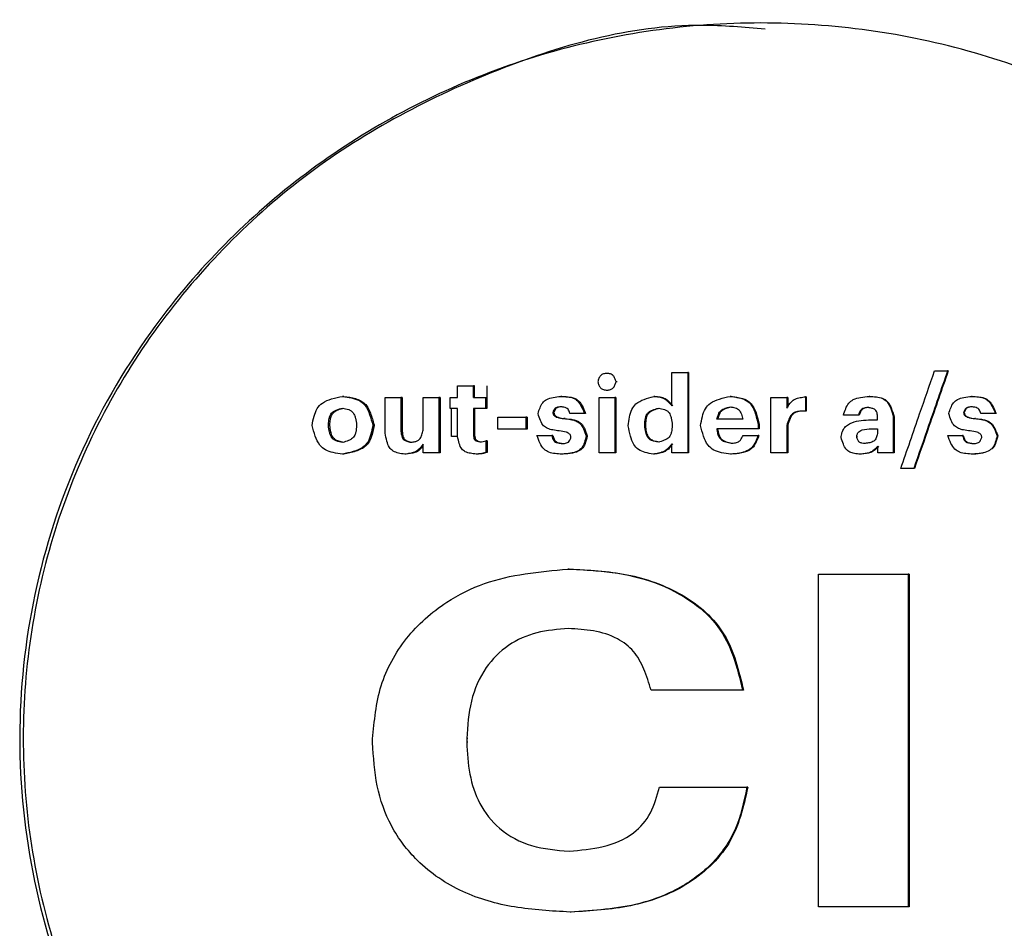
# Model space of a CAD drawing. Header units: millimetres. Extents: x -235 to 665, y -472 to 1260.
# Tile 13 of 18: x 184 to 204, y -229 to -210. Entities that reach past the tile are written whole.
import ezdxf

# ---------------------------------------------------------------- set-up
doc = ezdxf.new("R2010")
doc.units = ezdxf.units.MM

msp = doc.modelspace()

# ---------------------------------------------------------------- linework, layer by layer
at = {"color": 7, "linetype": 'Continuous', "lineweight": 25}
for p, q in [((195.872, -217.354), (195.85, -217.354)), ((197.212, -218.035), (197.212, -217.336)), ((197.212, -217.336), (197.544, -217.336)), ((197.544, -217.336), (197.544, -219.021)), ((197.564, -217.336), (197.544, -217.336)), ((197.564, -217.336), (197.564, -219.021)), ((202.716, -217.301), (202.99, -217.301)), ((203.004, -217.301), (202.99, -217.301)), ((192.722, -217.862), (192.722, -217.611)), ((192.722, -217.611), (193.054, -217.611)), ((193.054, -217.862), (193.054, -217.611)), ((193.079, -217.611), (193.054, -217.611)), ((193.079, -217.862), (193.079, -217.611)), ((193.332, -217.611), (193.332, -217.862)), ((196.064, -217.529), (196.042, -217.529)), ((190.34, -217.835), (190.311, -217.835)), ((194.909, -217.835), (194.886, -217.835)), ((195.853, -217.704), (195.875, -217.704)), ((196.853, -217.835), (196.832, -217.835)), ((198.453, -217.835), (198.434, -217.835)), ((200.012, -217.844), (200.012, -218.143)), ((200.029, -217.844), (200.012, -217.844)), ((200.029, -217.844), (200.029, -218.143)), ((201.363, -217.835), (201.347, -217.835)), ((203.507, -217.835), (203.494, -217.835)), ((191.206, -218.609), (191.206, -217.862)), ((191.206, -217.862), (191.537, -217.862)), ((191.537, -217.862), (191.537, -218.565)), ((191.564, -217.862), (191.537, -217.862)), ((191.564, -217.862), (191.564, -218.565)), ((191.998, -218.542), (191.998, -217.862)), ((191.998, -217.862), (192.33, -217.862)), ((192.33, -217.862), (192.33, -219.021)), ((192.356, -217.862), (192.33, -217.862)), ((192.356, -217.862), (192.356, -219.021)), ((192.568, -218.09), (192.568, -217.862)), ((192.568, -217.862), (192.722, -217.862)), ((193.054, -217.862), (193.307, -217.862)), ((193.307, -217.862), (193.307, -218.09)), ((193.307, -217.862), (193.332, -217.862)), ((193.332, -217.862), (193.332, -218.09)), ((195.687, -219.021), (195.687, -217.862)), ((195.687, -217.862), (196.019, -217.862)), ((196.019, -217.862), (196.019, -219.021)), ((196.041, -217.862), (196.019, -217.862)), ((196.041, -217.862), (196.041, -219.021)), ((199.288, -219.021), (199.288, -217.862)), ((199.288, -217.862), (199.622, -217.862)), ((199.622, -217.862), (199.622, -218.083)), ((199.64, -217.862), (199.622, -217.862)), ((199.64, -217.862), (199.64, -218.059)), ((192.645, -218.09), (192.568, -218.09)), ((192.594, -218.678), (192.594, -218.09)), ((192.722, -218.678), (192.722, -218.09)), ((193.307, -218.09), (193.054, -218.09)), ((193.054, -218.09), (193.054, -218.649)), ((193.079, -218.09), (193.079, -218.649)), ((193.332, -218.09), (193.307, -218.09)), ((193.564, -218.525), (193.564, -218.27)), ((193.564, -218.27), (194.154, -218.27)), ((194.154, -218.27), (194.154, -218.525)), ((194.178, -218.27), (194.154, -218.27)), ((194.178, -218.27), (194.178, -218.525)), ((194.741, -218.174), (194.718, -218.174)), ((195.384, -218.194), (195.077, -218.194)), ((195.406, -218.194), (195.384, -218.194)), ((200.029, -218.143), (200.012, -218.143)), ((201.121, -218.232), (200.806, -218.232)), ((201.137, -218.232), (201.121, -218.232)), ((201.852, -218.265), (201.852, -219.021)), ((201.867, -218.265), (201.852, -218.265)), ((201.867, -218.265), (201.867, -219.021)), ((203.339, -218.174), (203.326, -218.174)), ((203.992, -218.194), (203.685, -218.194)), ((204.005, -218.194), (203.992, -218.194)), ((190.016, -218.447), (190.016, -218.429)), ((190.045, -218.429), (190.016, -218.429)), ((190.045, -218.447), (190.016, -218.447)), ((190.045, -218.447), (190.045, -218.429)), ((190.606, -218.434), (190.606, -218.449)), ((190.974, -218.437), (190.947, -218.437)), ((190.972, -218.429), (190.974, -218.437)), ((190.972, -218.447), (190.974, -218.437)), ((194.974, -218.301), (194.951, -218.301)), ((196.643, -218.451), (196.643, -218.434)), ((196.664, -218.434), (196.643, -218.434)), ((196.664, -218.451), (196.643, -218.451)), ((196.664, -218.451), (196.664, -218.434)), ((197.221, -218.429), (197.221, -218.447)), ((199.022, -218.425), (199.022, -218.514)), ((199.04, -218.425), (199.022, -218.425)), ((199.04, -218.425), (199.04, -218.514)), ((199.64, -218.44), (199.622, -218.44)), ((199.622, -218.44), (199.622, -219.021)), ((199.64, -218.44), (199.64, -219.021)), ((201.523, -218.327), (201.523, -218.281)), ((203.572, -218.301), (203.559, -218.301)), ((191.564, -218.565), (191.537, -218.565)), ((193.079, -218.649), (193.054, -218.649)), ((194.154, -218.525), (193.564, -218.525)), ((194.178, -218.525), (194.154, -218.525)), ((194.386, -218.658), (194.697, -218.658)), ((194.72, -218.658), (194.697, -218.658)), ((195.441, -218.664), (195.418, -218.664)), ((199.022, -218.514), (198.153, -218.514)), ((198.704, -218.656), (199.02, -218.656)), ((199.038, -218.656), (199.02, -218.656)), ((199.04, -218.514), (199.022, -218.514)), ((201.103, -218.682), (201.087, -218.682)), ((201.523, -218.518), (201.523, -218.616)), ((202.994, -218.658), (203.305, -218.658)), ((203.318, -218.658), (203.305, -218.658)), ((204.039, -218.664), (204.027, -218.664)), ((191.998, -219.021), (191.998, -218.84)), ((193.314, -218.764), (193.314, -219.013)), ((193.339, -218.764), (193.314, -218.764)), ((193.339, -218.764), (193.339, -219.013)), ((197.212, -219.021), (197.212, -218.829)), ((201.527, -219.021), (201.527, -218.882)), ((190.337, -219.046), (190.309, -219.046)), ((191.643, -219.046), (191.616, -219.046)), ((192.33, -219.021), (191.998, -219.021)), ((192.356, -219.021), (192.33, -219.021)), ((193.137, -219.044), (193.111, -219.044)), ((193.339, -219.013), (193.314, -219.013)), ((194.934, -219.046), (194.911, -219.046)), ((196.019, -219.021), (195.687, -219.021)), ((196.041, -219.021), (196.019, -219.021)), ((196.846, -219.046), (196.825, -219.046)), ((197.544, -219.021), (197.212, -219.021)), ((197.564, -219.021), (197.544, -219.021)), ((198.462, -219.046), (198.443, -219.046)), ((199.622, -219.021), (199.288, -219.021)), ((199.64, -219.021), (199.622, -219.021)), ((201.179, -219.046), (201.163, -219.046)), ((201.852, -219.021), (201.527, -219.021)), ((201.867, -219.021), (201.852, -219.021)), ((203.532, -219.046), (203.519, -219.046)), ((202.28, -219.35), (202.008, -219.35)), ((202.294, -219.35), (202.28, -219.35)), ((195.058, -221.454), (195.035, -221.454)), ((200.285, -228.536), (200.285, -221.562)), ((202.167, -221.562), (202.167, -228.536)), ((202.182, -221.562), (202.167, -221.562)), ((202.182, -221.562), (202.182, -228.536)), ((198.712, -223.991), (198.693, -223.991)), ((190.941, -225.093), (190.941, -225.015)), ((192.913, -225.005), (192.913, -225.083)), ((192.938, -225.005), (192.913, -225.005)), ((192.938, -225.083), (192.913, -225.083)), ((198.804, -226.029), (198.786, -226.029)), ((202.182, -228.536), (202.167, -228.536)), ((195.104, -228.643), (195.081, -228.643))]:
    msp.add_line(p, q, dxfattribs=at)
for points, knots in [([(210.223, -214.525), (209.662, -214.017), (208.54, -213), (206.598, -211.806), (204.517, -210.888), (201.599, -210.079), (197.783, -209.848), (193.312, -210.844), (189.307, -213.069), (186.459, -215.993), (184.699, -219.067), (183.763, -221.963), (183.444, -224.988), (183.755, -228.015), (184.684, -230.913), (186.436, -233.991), (189.275, -236.924), (193.276, -239.158), (197.743, -240.166), (201.56, -239.946), (204.481, -239.144), (206.563, -238.231), (208.508, -237.042), (209.633, -236.028), (210.196, -235.521)], [0, 0, 0, 0, 0.031296, 0.062593, 0.09389, 0.125188, 0.187632, 0.250072, 0.312501, 0.374924, 0.416626, 0.458307, 0.500001, 0.541694, 0.583369, 0.625079, 0.687501, 0.74993, 0.81237, 0.874814, 0.906112, 0.937409, 0.968705, 1, 1, 1, 1]), ([(199.166, -210.14), (198.724, -210.101), (196.779, -209.929), (193.36, -210.904), (190.026, -212.695), (187.771, -214.714), (186.312, -216.455), (185.135, -218.401), (184.271, -220.505), (183.742, -222.719), (183.563, -224.989), (183.736, -227.259), (184.259, -229.474), (185.118, -231.581), (186.678, -234.171), (189.334, -236.939), (193.322, -239.1), (196.762, -240.085), (198.73, -239.914), (199.194, -239.873)], [0, 0, 0, 0, 0.027724, 0.121832, 0.215963, 0.263177, 0.310404, 0.357647, 0.404901, 0.452165, 0.499433, 0.546702, 0.593967, 0.641221, 0.688462, 0.782646, 0.87678, 0.970887, 1, 1, 1, 1]), ([(196.042, -217.529), (196.036, -217.505), (196.024, -217.46), (195.995, -217.408), (195.958, -217.379), (195.914, -217.359), (195.852, -217.35), (195.79, -217.359), (195.746, -217.379), (195.719, -217.399), (195.698, -217.427), (195.677, -217.469), (195.668, -217.505), (195.662, -217.529)], [0, 0, 0, 0, 0.128184, 0.247361, 0.303415, 0.369712, 0.499688, 0.629715, 0.690413, 0.752005, 0.805125, 0.871777, 1, 1, 1, 1]), ([(202.008, -219.35), (202.14, -218.967), (202.376, -218.284), (202.612, -217.601), (202.716, -217.301)], [0, 0, 0, 0, 0.559989, 1, 1, 1, 1]), ([(202.99, -217.301), (202.857, -217.683), (202.621, -218.366), (202.384, -219.049), (202.28, -219.35)], [0, 0, 0, 0, 0.559988, 1, 1, 1, 1]), ([(203.004, -217.301), (202.871, -217.683), (202.635, -218.366), (202.398, -219.049), (202.294, -219.35)], [0, 0, 0, 0, 0.559992, 1, 1, 1, 1]), ([(195.662, -217.529), (195.668, -217.553), (195.679, -217.598), (195.708, -217.65), (195.745, -217.678), (195.789, -217.698), (195.852, -217.708), (195.913, -217.699), (195.957, -217.679), (195.984, -217.659), (196.005, -217.631), (196.026, -217.589), (196.036, -217.553), (196.042, -217.529)], [0, 0, 0, 0, 0.12823, 0.247386, 0.303386, 0.36968, 0.499714, 0.629714, 0.690377, 0.752006, 0.805129, 0.871808, 1, 1, 1, 1]), ([(189.674, -218.446), (189.686, -218.382), (189.71, -218.26), (189.768, -218.09), (189.898, -217.953), (190.09, -217.881), (190.235, -217.851), (190.311, -217.835)], [0, 0, 0, 0, 0.202455, 0.380576, 0.544254, 0.760906, 1, 1, 1, 1]), ([(190.311, -217.835), (190.375, -217.844), (190.495, -217.862), (190.665, -217.912), (190.807, -218.033), (190.888, -218.22), (190.926, -218.362), (190.947, -218.437)], [0, 0, 0, 0, 0.200341, 0.379045, 0.542298, 0.758983, 1, 1, 1, 1]), ([(190.34, -217.835), (190.422, -217.847), (190.545, -217.864), (190.694, -217.92), (190.784, -217.985), (190.849, -218.076), (190.918, -218.223), (190.95, -218.347), (190.972, -218.429)], [0, 0, 0, 0, 0.260874, 0.385754, 0.493904, 0.602749, 0.733034, 1, 1, 1, 1]), ([(194.409, -218.196), (194.422, -218.155), (194.445, -218.076), (194.497, -217.966), (194.596, -217.888), (194.731, -217.852), (194.832, -217.841), (194.886, -217.835)], [0, 0, 0, 0, 0.197775, 0.375531, 0.539069, 0.752431, 1, 1, 1, 1]), ([(194.886, -217.835), (194.934, -217.837), (195.02, -217.841), (195.142, -217.864), (195.248, -217.931), (195.323, -218.05), (195.363, -218.144), (195.384, -218.194)], [0, 0, 0, 0, 0.21341, 0.385747, 0.545966, 0.755811, 1, 1, 1, 1]), ([(194.909, -217.835), (194.968, -217.837), (195.055, -217.84), (195.164, -217.868), (195.233, -217.904), (195.288, -217.961), (195.349, -218.057), (195.383, -218.139), (195.406, -218.194)], [0, 0, 0, 0, 0.26123, 0.386889, 0.495998, 0.603749, 0.734802, 1, 1, 1, 1]), ([(196.3, -218.451), (196.308, -218.39), (196.322, -218.274), (196.362, -218.113), (196.464, -217.972), (196.634, -217.891), (196.764, -217.854), (196.832, -217.835)], [0, 0, 0, 0, 0.2033142, 0.3897964, 0.5486121, 0.7629798, 1, 1, 1, 1]), ([(196.832, -217.835), (196.884, -217.839), (196.967, -217.844), (197.075, -217.889), (197.147, -217.956), (197.189, -218.007), (197.212, -218.035)], [0, 0, 0, 0, 0.35051, 0.5514458, 0.7638404, 1, 1, 1, 1]), ([(196.853, -217.835), (196.891, -217.838), (196.965, -217.843), (197.112, -217.885), (197.184, -217.975), (197.232, -218.035)], [0, 0, 0, 0, 0.2572472, 0.5005072, 1, 1, 1, 1]), ([(197.812, -218.449), (197.824, -218.384), (197.847, -218.264), (197.902, -218.095), (198.027, -217.957), (198.217, -217.883), (198.36, -217.852), (198.434, -217.835)], [0, 0, 0, 0, 0.202751, 0.381235, 0.545034, 0.761327, 1, 1, 1, 1]), ([(198.434, -217.835), (198.495, -217.843), (198.61, -217.859), (198.773, -217.907), (198.902, -218.031), (198.973, -218.214), (199.005, -218.352), (199.022, -218.425)], [0, 0, 0, 0, 0.200133, 0.3763982, 0.5389953, 0.7577214, 1, 1, 1, 1]), ([(198.453, -217.835), (198.533, -217.845), (198.649, -217.861), (198.792, -217.915), (198.906, -218.009), (198.987, -218.191), (199.022, -218.344), (199.04, -218.425)], [0, 0, 0, 0, 0.2597294, 0.3776909, 0.4896987, 0.7292986, 1, 1, 1, 1]), ([(199.622, -218.083), (199.651, -218.035), (199.696, -217.959), (199.799, -217.886), (199.901, -217.859), (199.974, -217.849), (200.012, -217.844)], [0, 0, 0, 0, 0.346157, 0.54565, 0.760256, 1, 1, 1, 1]), ([(200.806, -218.232), (200.821, -218.185), (200.849, -218.097), (200.909, -217.975), (201.021, -217.889), (201.174, -217.852), (201.287, -217.841), (201.347, -217.835)], [0, 0, 0, 0, 0.1978858, 0.3756645, 0.5392332, 0.7525533, 1, 1, 1, 1]), ([(201.347, -217.835), (201.398, -217.838), (201.492, -217.844), (201.626, -217.87), (201.74, -217.954), (201.806, -218.097), (201.836, -218.206), (201.852, -218.265)], [0, 0, 0, 0, 0.202856, 0.381797, 0.542371, 0.752129, 1, 1, 1, 1]), ([(203.017, -218.196), (203.029, -218.155), (203.053, -218.076), (203.105, -217.966), (203.204, -217.888), (203.339, -217.852), (203.44, -217.841), (203.494, -217.835)], [0, 0, 0, 0, 0.1978, 0.375483, 0.539046, 0.752383, 1, 1, 1, 1]), ([(203.494, -217.835), (203.542, -217.837), (203.628, -217.841), (203.75, -217.864), (203.856, -217.931), (203.931, -218.05), (203.971, -218.144), (203.992, -218.194)], [0, 0, 0, 0, 0.2133972, 0.3857556, 0.5459355, 0.7557935, 1, 1, 1, 1]), ([(203.687, -217.851), (203.713, -217.857), (203.763, -217.868), (203.831, -217.904), (203.886, -217.961), (203.947, -218.057), (203.982, -218.139), (204.005, -218.194)], [0, 0, 0, 0, 0.162498, 0.311518, 0.458692, 0.637734, 1, 1, 1, 1]), ([(194.888, -218.054), (194.872, -218.055), (194.842, -218.057), (194.8, -218.064), (194.763, -218.085), (194.737, -218.125), (194.725, -218.157), (194.718, -218.174)], [0, 0, 0, 0, 0.215568, 0.391382, 0.552804, 0.75857, 1, 1, 1, 1]), ([(194.911, -218.054), (194.891, -218.055), (194.861, -218.057), (194.824, -218.066), (194.799, -218.077), (194.78, -218.095), (194.759, -218.128), (194.748, -218.156), (194.741, -218.174)], [0, 0, 0, 0, 0.264764, 0.392995, 0.502425, 0.608856, 0.737587, 1, 1, 1, 1]), ([(195.077, -218.194), (195.072, -218.177), (195.061, -218.146), (195.04, -218.104), (195.002, -218.074), (194.949, -218.061), (194.909, -218.057), (194.888, -218.054)], [0, 0, 0, 0, 0.210562, 0.378571, 0.540638, 0.752751, 1, 1, 1, 1]), ([(198.158, -218.316), (198.167, -218.281), (198.18, -218.23), (198.21, -218.168), (198.253, -218.117), (198.332, -218.08), (198.399, -218.065), (198.434, -218.057)], [0, 0, 0, 0, 0.260363, 0.38609, 0.496495, 0.735607, 1, 1, 1, 1]), ([(198.177, -218.316), (198.184, -218.288), (198.198, -218.237), (198.227, -218.167), (198.28, -218.111), (198.36, -218.079), (198.421, -218.064), (198.453, -218.057)], [0, 0, 0, 0, 0.211629, 0.384348, 0.545729, 0.756885, 1, 1, 1, 1]), ([(198.434, -218.057), (198.47, -218.061), (198.522, -218.067), (198.586, -218.092), (198.624, -218.121), (198.65, -218.161), (198.677, -218.226), (198.689, -218.28), (198.697, -218.316)], [0, 0, 0, 0, 0.260841, 0.38281, 0.49102, 0.597811, 0.730238, 1, 1, 1, 1]), ([(201.597, -217.868), (201.614, -217.872), (201.656, -217.884), (201.716, -217.923), (201.769, -217.991), (201.824, -218.105), (201.85, -218.201), (201.867, -218.265)], [0, 0, 0, 0, 0.099965, 0.257048, 0.41265, 0.605028, 1, 1, 1, 1]), ([(203.496, -218.054), (203.48, -218.055), (203.45, -218.057), (203.408, -218.064), (203.371, -218.085), (203.345, -218.125), (203.332, -218.157), (203.326, -218.174)], [0, 0, 0, 0, 0.215542, 0.391389, 0.552948, 0.75841, 1, 1, 1, 1]), ([(203.509, -218.054), (203.489, -218.055), (203.459, -218.057), (203.421, -218.066), (203.397, -218.077), (203.378, -218.095), (203.357, -218.128), (203.346, -218.156), (203.339, -218.174)], [0, 0, 0, 0, 0.264767, 0.393023, 0.502427, 0.608832, 0.737744, 1, 1, 1, 1]), ([(203.685, -218.194), (203.68, -218.177), (203.67, -218.146), (203.648, -218.104), (203.61, -218.074), (203.557, -218.061), (203.518, -218.057), (203.496, -218.054)], [0, 0, 0, 0, 0.210634, 0.378581, 0.540721, 0.752754, 1, 1, 1, 1]), ([(190.016, -218.429), (190.02, -218.384), (190.025, -218.318), (190.05, -218.236), (190.08, -218.186), (190.126, -218.148), (190.202, -218.109), (190.267, -218.091), (190.311, -218.079)], [0, 0, 0, 0, 0.263859, 0.389674, 0.497436, 0.603454, 0.733574, 1, 1, 1, 1]), ([(190.045, -218.429), (190.049, -218.393), (190.054, -218.327), (190.076, -218.236), (190.13, -218.158), (190.226, -218.111), (190.3, -218.09), (190.34, -218.079)], [0, 0, 0, 0, 0.215098, 0.388404, 0.546681, 0.754603, 1, 1, 1, 1]), ([(190.311, -218.079), (190.355, -218.088), (190.419, -218.101), (190.495, -218.137), (190.538, -218.179), (190.566, -218.233), (190.591, -218.318), (190.6, -218.387), (190.606, -218.434)], [0, 0, 0, 0, 0.259617, 0.376199, 0.488095, 0.595366, 0.728484, 1, 1, 1, 1]), ([(192.722, -218.09), (192.708, -218.09), (192.682, -218.09), (192.656, -218.09), (192.645, -218.09)], [0, 0, 0, 0, 0.560058, 1, 1, 1, 1]), ([(194.854, -218.558), (194.808, -218.553), (194.726, -218.543), (194.612, -218.515), (194.512, -218.452), (194.45, -218.335), (194.424, -218.245), (194.409, -218.196)], [0, 0, 0, 0, 0.217055, 0.392946, 0.552772, 0.758149, 1, 1, 1, 1]), ([(194.718, -218.174), (194.719, -218.183), (194.721, -218.199), (194.728, -218.222), (194.755, -218.252), (194.83, -218.287), (194.903, -218.295), (194.951, -218.301)], [0, 0, 0, 0, 0.093718, 0.164778, 0.247966, 0.501168, 1, 1, 1, 1]), ([(194.741, -218.174), (194.742, -218.187), (194.744, -218.205), (194.755, -218.226), (194.78, -218.253), (194.854, -218.287), (194.926, -218.295), (194.974, -218.301)], [0, 0, 0, 0, 0.126676, 0.18464, 0.248179, 0.501366, 1, 1, 1, 1]), ([(196.643, -218.434), (196.645, -218.388), (196.65, -218.322), (196.672, -218.239), (196.701, -218.188), (196.747, -218.15), (196.824, -218.111), (196.889, -218.093), (196.933, -218.081)], [0, 0, 0, 0, 0.264961, 0.390902, 0.498241, 0.60368, 0.733319, 1, 1, 1, 1]), ([(196.664, -218.434), (196.666, -218.397), (196.671, -218.331), (196.69, -218.239), (196.743, -218.16), (196.84, -218.113), (196.914, -218.092), (196.954, -218.081)], [0, 0, 0, 0, 0.216034, 0.389695, 0.547233, 0.754269, 1, 1, 1, 1]), ([(196.933, -218.081), (196.976, -218.089), (197.039, -218.101), (197.115, -218.136), (197.156, -218.177), (197.184, -218.23), (197.208, -218.315), (197.216, -218.383), (197.221, -218.429)], [0, 0, 0, 0, 0.259523, 0.37606, 0.486593, 0.593603, 0.727075, 1, 1, 1, 1]), ([(200.012, -218.143), (199.972, -218.144), (199.9, -218.145), (199.799, -218.16), (199.712, -218.214), (199.659, -218.317), (199.635, -218.397), (199.622, -218.44)], [0, 0, 0, 0, 0.216957, 0.390467, 0.546756, 0.753279, 1, 1, 1, 1]), ([(200.029, -218.143), (199.98, -218.144), (199.907, -218.144), (199.817, -218.164), (199.761, -218.193), (199.718, -218.24), (199.675, -218.323), (199.654, -218.393), (199.64, -218.44)], [0, 0, 0, 0, 0.265923, 0.391578, 0.498215, 0.602893, 0.732363, 1, 1, 1, 1]), ([(201.327, -218.068), (201.306, -218.07), (201.269, -218.073), (201.217, -218.086), (201.172, -218.116), (201.143, -218.169), (201.129, -218.21), (201.121, -218.232)], [0, 0, 0, 0, 0.213939, 0.38788, 0.548632, 0.756246, 1, 1, 1, 1]), ([(201.342, -218.068), (201.317, -218.07), (201.28, -218.073), (201.233, -218.087), (201.204, -218.104), (201.182, -218.129), (201.158, -218.171), (201.145, -218.208), (201.137, -218.232)], [0, 0, 0, 0, 0.2627, 0.389111, 0.498014, 0.604763, 0.735346, 1, 1, 1, 1]), ([(201.523, -218.281), (201.521, -218.257), (201.519, -218.215), (201.507, -218.155), (201.469, -218.108), (201.403, -218.083), (201.354, -218.073), (201.327, -218.068)], [0, 0, 0, 0, 0.215848, 0.385195, 0.539733, 0.748453, 1, 1, 1, 1]), ([(203.462, -218.558), (203.416, -218.553), (203.334, -218.543), (203.22, -218.515), (203.12, -218.452), (203.058, -218.335), (203.031, -218.245), (203.017, -218.196)], [0, 0, 0, 0, 0.217034, 0.392928, 0.552743, 0.758136, 1, 1, 1, 1]), ([(203.326, -218.174), (203.327, -218.183), (203.329, -218.199), (203.336, -218.222), (203.363, -218.252), (203.438, -218.287), (203.511, -218.295), (203.559, -218.301)], [0, 0, 0, 0, 0.093713, 0.164807, 0.2479, 0.501133, 1, 1, 1, 1]), ([(203.339, -218.174), (203.34, -218.187), (203.342, -218.205), (203.353, -218.226), (203.378, -218.253), (203.451, -218.287), (203.524, -218.295), (203.572, -218.301)], [0, 0, 0, 0, 0.126675, 0.184586, 0.248166, 0.501404, 1, 1, 1, 1]), ([(190.309, -219.046), (190.245, -219.037), (190.125, -219.019), (189.955, -218.97), (189.814, -218.849), (189.732, -218.663), (189.694, -218.521), (189.674, -218.446)], [0, 0, 0, 0, 0.2002534, 0.3789565, 0.5422863, 0.7590359, 1, 1, 1, 1]), ([(190.311, -218.802), (190.267, -218.793), (190.203, -218.78), (190.126, -218.744), (190.084, -218.702), (190.056, -218.648), (190.031, -218.563), (190.022, -218.494), (190.016, -218.447)], [0, 0, 0, 0, 0.259794, 0.376372, 0.488131, 0.595204, 0.728405, 1, 1, 1, 1]), ([(190.34, -218.802), (190.304, -218.794), (190.241, -218.781), (190.153, -218.747), (190.091, -218.674), (190.061, -218.569), (190.051, -218.49), (190.045, -218.447)], [0, 0, 0, 0, 0.211866, 0.375051, 0.536606, 0.749602, 1, 1, 1, 1]), ([(190.947, -218.437), (190.934, -218.501), (190.91, -218.623), (190.852, -218.793), (190.723, -218.93), (190.53, -219.001), (190.385, -219.03), (190.309, -219.046)], [0, 0, 0, 0, 0.202561, 0.38092, 0.544173, 0.760769, 1, 1, 1, 1]), ([(190.606, -218.449), (190.602, -218.494), (190.597, -218.561), (190.573, -218.643), (190.543, -218.693), (190.497, -218.731), (190.42, -218.771), (190.355, -218.789), (190.311, -218.802)], [0, 0, 0, 0, 0.263628, 0.389256, 0.497167, 0.603385, 0.733512, 1, 1, 1, 1]), ([(190.972, -218.447), (190.956, -218.53), (190.933, -218.65), (190.87, -218.797), (190.798, -218.883), (190.701, -218.944), (190.548, -219.004), (190.422, -219.029), (190.337, -219.046)], [0, 0, 0, 0, 0.260445, 0.379573, 0.492538, 0.60146, 0.732057, 1, 1, 1, 1]), ([(194.951, -218.301), (194.997, -218.305), (195.082, -218.314), (195.199, -218.341), (195.302, -218.405), (195.369, -218.523), (195.401, -218.615), (195.418, -218.664)], [0, 0, 0, 0, 0.2156666, 0.3907711, 0.5508682, 0.7579122, 1, 1, 1, 1]), ([(194.974, -218.301), (195.031, -218.306), (195.116, -218.314), (195.221, -218.344), (195.288, -218.38), (195.34, -218.435), (195.395, -218.529), (195.422, -218.61), (195.441, -218.664)], [0, 0, 0, 0, 0.2640632, 0.3918599, 0.5011799, 0.60794, 0.737088, 1, 1, 1, 1]), ([(196.825, -219.046), (196.768, -219.035), (196.66, -219.015), (196.509, -218.96), (196.396, -218.836), (196.337, -218.658), (196.313, -218.524), (196.3, -218.451)], [0, 0, 0, 0, 0.198889, 0.373762, 0.535368, 0.74777, 1, 1, 1, 1]), ([(196.924, -218.795), (196.882, -218.787), (196.821, -218.775), (196.747, -218.739), (196.692, -218.682), (196.659, -218.58), (196.648, -218.496), (196.643, -218.451)], [0, 0, 0, 0, 0.258527, 0.375101, 0.486297, 0.726922, 1, 1, 1, 1]), ([(196.945, -218.795), (196.911, -218.788), (196.85, -218.776), (196.766, -218.742), (196.708, -218.67), (196.679, -218.569), (196.669, -218.493), (196.664, -218.451)], [0, 0, 0, 0, 0.210671, 0.373312, 0.534299, 0.748534, 1, 1, 1, 1]), ([(197.221, -218.447), (197.217, -218.492), (197.211, -218.559), (197.187, -218.641), (197.157, -218.692), (197.111, -218.729), (197.033, -218.767), (196.968, -218.784), (196.924, -218.795)], [0, 0, 0, 0, 0.264817, 0.391127, 0.498831, 0.604367, 0.733864, 1, 1, 1, 1]), ([(198.443, -219.046), (198.38, -219.037), (198.26, -219.021), (198.089, -218.973), (197.949, -218.853), (197.869, -218.666), (197.832, -218.523), (197.812, -218.449)], [0, 0, 0, 0, 0.200679, 0.3786049, 0.5417788, 0.7583616, 1, 1, 1, 1]), ([(198.697, -218.316), (198.596, -218.316), (198.417, -218.316), (198.237, -218.316), (198.158, -218.316)], [0, 0, 0, 0, 0.560028, 1, 1, 1, 1]), ([(200.759, -218.7), (200.764, -218.666), (200.772, -218.598), (200.813, -218.502), (200.892, -218.434), (201.073, -218.337), (201.247, -218.332), (201.387, -218.327)], [0, 0, 0, 0, 0.127165, 0.248719, 0.373948, 0.500366, 1, 1, 1, 1]), ([(201.387, -218.327), (201.412, -218.327), (201.457, -218.327), (201.503, -218.327), (201.523, -218.327)], [0, 0, 0, 0, 0.559949, 1, 1, 1, 1]), ([(203.559, -218.301), (203.605, -218.305), (203.69, -218.314), (203.807, -218.341), (203.91, -218.405), (203.978, -218.523), (204.01, -218.615), (204.027, -218.664)], [0, 0, 0, 0, 0.215655, 0.390774, 0.550865, 0.757917, 1, 1, 1, 1]), ([(203.572, -218.301), (203.629, -218.306), (203.714, -218.314), (203.819, -218.344), (203.886, -218.38), (203.938, -218.435), (203.993, -218.529), (204.021, -218.61), (204.039, -218.664)], [0, 0, 0, 0, 0.2640643, 0.3918609, 0.5011588, 0.6079481, 0.7370934, 1, 1, 1, 1]), ([(191.616, -219.046), (191.571, -219.04), (191.488, -219.027), (191.371, -218.991), (191.281, -218.9), (191.235, -218.766), (191.216, -218.664), (191.206, -218.609)], [0, 0, 0, 0, 0.200506, 0.376261, 0.537017, 0.749765, 1, 1, 1, 1]), ([(191.537, -218.565), (191.539, -218.59), (191.542, -218.636), (191.557, -218.7), (191.597, -218.752), (191.666, -218.78), (191.718, -218.791), (191.747, -218.798)], [0, 0, 0, 0, 0.216306, 0.38807, 0.542992, 0.751329, 1, 1, 1, 1]), ([(191.564, -218.565), (191.566, -218.608), (191.569, -218.665), (191.603, -218.729), (191.65, -218.766), (191.711, -218.784), (191.757, -218.794), (191.774, -218.798)], [0, 0, 0, 0, 0.358857, 0.476701, 0.595467, 0.857745, 1, 1, 1, 1]), ([(191.747, -218.798), (191.775, -218.793), (191.825, -218.786), (191.894, -218.764), (191.948, -218.713), (191.978, -218.634), (191.991, -218.575), (191.998, -218.542)], [0, 0, 0, 0, 0.2121511, 0.3802478, 0.5390423, 0.7513087, 1, 1, 1, 1]), ([(193.111, -219.044), (193.072, -219.04), (192.995, -219.032), (192.887, -219.006), (192.798, -218.933), (192.752, -218.816), (192.733, -218.726), (192.722, -218.678)], [0, 0, 0, 0, 0.200372, 0.386369, 0.542301, 0.751745, 1, 1, 1, 1]), ([(193.054, -218.649), (193.056, -218.664), (193.059, -218.692), (193.069, -218.73), (193.095, -218.761), (193.138, -218.777), (193.17, -218.783), (193.187, -218.786)], [0, 0, 0, 0, 0.215392, 0.387626, 0.541906, 0.751302, 1, 1, 1, 1]), ([(193.079, -218.649), (193.081, -218.668), (193.084, -218.696), (193.096, -218.73), (193.11, -218.75), (193.131, -218.764), (193.165, -218.777), (193.193, -218.783), (193.213, -218.786)], [0, 0, 0, 0, 0.2640487, 0.3878316, 0.4941828, 0.5995608, 0.7303209, 1, 1, 1, 1]), ([(194.911, -219.046), (194.863, -219.043), (194.77, -219.038), (194.639, -219.015), (194.52, -218.944), (194.444, -218.814), (194.406, -218.712), (194.386, -218.658)], [0, 0, 0, 0, 0.2005, 0.389959, 0.549119, 0.756705, 1, 1, 1, 1]), ([(194.697, -218.658), (194.702, -218.678), (194.711, -218.714), (194.734, -218.764), (194.778, -218.798), (194.839, -218.814), (194.884, -218.819), (194.909, -218.822)], [0, 0, 0, 0, 0.210555, 0.375784, 0.535664, 0.749769, 1, 1, 1, 1]), ([(194.72, -218.658), (194.727, -218.683), (194.735, -218.72), (194.759, -218.762), (194.794, -218.795), (194.855, -218.813), (194.905, -218.819), (194.932, -218.822)], [0, 0, 0, 0, 0.258627, 0.377731, 0.487455, 0.728157, 1, 1, 1, 1]), ([(195.098, -218.695), (195.097, -218.686), (195.094, -218.669), (195.087, -218.645), (195.059, -218.612), (194.98, -218.574), (194.904, -218.564), (194.854, -218.558)], [0, 0, 0, 0, 0.0938276, 0.1657513, 0.2481597, 0.501367, 1, 1, 1, 1]), ([(195.418, -218.664), (195.407, -218.71), (195.387, -218.796), (195.335, -218.915), (195.227, -218.997), (195.08, -219.031), (194.971, -219.041), (194.911, -219.046)], [0, 0, 0, 0, 0.19806, 0.373325, 0.53438, 0.748669, 1, 1, 1, 1]), ([(195.441, -218.664), (195.427, -218.724), (195.406, -218.811), (195.351, -218.914), (195.267, -218.989), (195.12, -219.03), (194.999, -219.041), (194.934, -219.046)], [0, 0, 0, 0, 0.25866, 0.375036, 0.486057, 0.726632, 1, 1, 1, 1]), ([(198.153, -218.514), (198.159, -218.547), (198.168, -218.607), (198.195, -218.69), (198.253, -218.756), (198.345, -218.793), (198.415, -218.809), (198.453, -218.818)], [0, 0, 0, 0, 0.213283, 0.384813, 0.543935, 0.753584, 1, 1, 1, 1]), ([(198.172, -218.514), (198.179, -218.555), (198.188, -218.615), (198.217, -218.689), (198.249, -218.732), (198.295, -218.764), (198.369, -218.795), (198.43, -218.808), (198.472, -218.818)], [0, 0, 0, 0, 0.262, 0.386442, 0.494606, 0.601369, 0.73275, 1, 1, 1, 1]), ([(199.02, -218.656), (199.002, -218.702), (198.968, -218.79), (198.897, -218.91), (198.777, -218.992), (198.621, -219.029), (198.505, -219.04), (198.443, -219.046)], [0, 0, 0, 0, 0.195989, 0.373316, 0.539467, 0.75363, 1, 1, 1, 1]), ([(198.453, -218.818), (198.484, -218.816), (198.544, -218.814), (198.624, -218.784), (198.671, -218.722), (198.692, -218.679), (198.704, -218.656)], [0, 0, 0, 0, 0.295207, 0.551906, 0.7598, 1, 1, 1, 1]), ([(199.038, -218.656), (199.015, -218.716), (198.981, -218.805), (198.91, -218.909), (198.814, -218.984), (198.658, -219.028), (198.53, -219.04), (198.462, -219.046)], [0, 0, 0, 0, 0.256711, 0.375078, 0.489312, 0.731828, 1, 1, 1, 1]), ([(201.087, -218.682), (201.089, -218.666), (201.092, -218.641), (201.103, -218.611), (201.12, -218.585), (201.152, -218.559), (201.242, -218.518), (201.327, -218.518), (201.393, -218.518)], [0, 0, 0, 0, 0.12716, 0.188965, 0.248479, 0.361494, 0.50079, 1, 1, 1, 1]), ([(201.262, -218.822), (201.24, -218.821), (201.207, -218.819), (201.166, -218.808), (201.14, -218.795), (201.121, -218.773), (201.102, -218.736), (201.093, -218.704), (201.087, -218.682)], [0, 0, 0, 0, 0.266625, 0.393796, 0.50146, 0.606306, 0.734857, 1, 1, 1, 1]), ([(201.523, -218.616), (201.515, -218.646), (201.503, -218.692), (201.474, -218.745), (201.431, -218.785), (201.357, -218.81), (201.295, -218.818), (201.262, -218.822)], [0, 0, 0, 0, 0.258564, 0.378866, 0.488951, 0.729747, 1, 1, 1, 1]), ([(201.393, -218.518), (201.418, -218.518), (201.461, -218.518), (201.504, -218.518), (201.523, -218.518)], [0, 0, 0, 0, 0.560005, 1, 1, 1, 1]), ([(203.519, -219.046), (203.471, -219.043), (203.378, -219.038), (203.246, -219.015), (203.128, -218.944), (203.051, -218.814), (203.014, -218.712), (202.994, -218.658)], [0, 0, 0, 0, 0.200519, 0.389963, 0.549144, 0.756701, 1, 1, 1, 1]), ([(203.305, -218.658), (203.31, -218.678), (203.319, -218.714), (203.342, -218.764), (203.385, -218.798), (203.446, -218.814), (203.492, -218.819), (203.517, -218.822)], [0, 0, 0, 0, 0.210544, 0.375794, 0.535687, 0.749737, 1, 1, 1, 1]), ([(203.318, -218.658), (203.324, -218.683), (203.333, -218.72), (203.357, -218.762), (203.392, -218.795), (203.453, -218.813), (203.503, -218.819), (203.53, -218.822)], [0, 0, 0, 0, 0.258645, 0.377729, 0.487415, 0.728158, 1, 1, 1, 1]), ([(203.706, -218.695), (203.705, -218.686), (203.702, -218.669), (203.695, -218.645), (203.667, -218.612), (203.588, -218.574), (203.512, -218.564), (203.462, -218.558)], [0, 0, 0, 0, 0.09384, 0.165751, 0.248137, 0.501357, 1, 1, 1, 1]), ([(204.027, -218.664), (204.016, -218.71), (203.995, -218.796), (203.944, -218.915), (203.835, -218.997), (203.688, -219.031), (203.579, -219.041), (203.519, -219.046)], [0, 0, 0, 0, 0.198054, 0.37326, 0.534367, 0.748642, 1, 1, 1, 1]), ([(204.039, -218.664), (204.024, -218.724), (204.003, -218.809), (203.96, -218.901), (203.932, -218.924), (203.925, -218.93)], [0, 0, 0, 0, 0.627038, 0.909162, 1, 1, 1, 1]), ([(191.998, -218.84), (191.968, -218.883), (191.92, -218.951), (191.818, -219.011), (191.72, -219.034), (191.652, -219.042), (191.616, -219.046)], [0, 0, 0, 0, 0.341926, 0.544499, 0.760456, 1, 1, 1, 1]), ([(191.998, -218.871), (191.976, -218.902), (191.932, -218.964), (191.806, -219.029), (191.705, -219.04), (191.643, -219.046)], [0, 0, 0, 0, 0.27158, 0.543161, 1, 1, 1, 1]), ([(193.187, -218.786), (193.211, -218.786), (193.254, -218.784), (193.295, -218.771), (193.314, -218.764)], [0, 0, 0, 0, 0.542244, 1, 1, 1, 1]), ([(194.909, -218.822), (194.927, -218.822), (194.961, -218.821), (195.007, -218.815), (195.049, -218.794), (195.078, -218.749), (195.091, -218.714), (195.098, -218.695)], [0, 0, 0, 0, 0.217641, 0.39431, 0.5548, 0.75832, 1, 1, 1, 1]), ([(197.212, -218.829), (197.18, -218.872), (197.13, -218.94), (197.028, -219.003), (196.93, -219.03), (196.861, -219.04), (196.825, -219.046)], [0, 0, 0, 0, 0.3432315, 0.5464816, 0.7622769, 1, 1, 1, 1]), ([(197.232, -218.829), (197.209, -218.86), (197.164, -218.921), (197.041, -219.019), (196.924, -219.035), (196.846, -219.046)], [0, 0, 0, 0, 0.2539795, 0.4954931, 1, 1, 1, 1]), ([(201.163, -219.046), (201.121, -219.042), (201.046, -219.036), (200.941, -219.011), (200.854, -218.944), (200.799, -218.832), (200.773, -218.746), (200.759, -218.7)], [0, 0, 0, 0, 0.213271, 0.384032, 0.542445, 0.753201, 1, 1, 1, 1]), ([(201.527, -218.882), (201.495, -218.917), (201.444, -218.974), (201.348, -219.02), (201.258, -219.038), (201.196, -219.043), (201.163, -219.046)], [0, 0, 0, 0, 0.3406193, 0.5460109, 0.7624418, 1, 1, 1, 1]), ([(201.543, -218.882), (201.519, -218.908), (201.474, -218.958), (201.354, -219.033), (201.25, -219.041), (201.179, -219.046)], [0, 0, 0, 0, 0.252892, 0.494616, 1, 1, 1, 1]), ([(203.517, -218.822), (203.535, -218.822), (203.569, -218.821), (203.615, -218.815), (203.657, -218.794), (203.686, -218.749), (203.699, -218.714), (203.706, -218.695)], [0, 0, 0, 0, 0.217587, 0.39437, 0.554789, 0.758252, 1, 1, 1, 1]), ([(193.314, -219.013), (193.278, -219.022), (193.212, -219.041), (193.143, -219.043), (193.111, -219.044)], [0, 0, 0, 0, 0.542104, 1, 1, 1, 1]), ([(193.339, -219.013), (193.306, -219.022), (193.24, -219.04), (193.171, -219.043), (193.137, -219.044)], [0, 0, 0, 0, 0.499093, 1, 1, 1, 1]), ([(203.745, -219.016), (203.738, -219.019), (203.671, -219.044), (203.598, -219.045), (203.532, -219.046)], [0, 0, 0, 0, 0.096112, 1, 1, 1, 1]), ([(190.941, -225.015), (190.977, -224.637), (191.048, -223.884), (191.607, -222.864), (192.401, -222.158), (193.272, -221.724), (194.145, -221.536), (194.735, -221.482), (195.035, -221.454)], [0, 0, 0, 0, 0.186684, 0.372007, 0.560007, 0.70587, 0.850242, 1, 1, 1, 1]), ([(195.035, -221.454), (195.346, -221.469), (195.959, -221.498), (196.863, -221.701), (197.625, -222.095), (198.208, -222.628), (198.525, -223.286), (198.636, -223.751), (198.693, -223.991)], [0, 0, 0, 0, 0.190013, 0.375138, 0.561728, 0.708135, 0.849354, 1, 1, 1, 1]), ([(195.058, -221.454), (195.466, -221.474), (196.283, -221.512), (197.267, -221.863), (197.937, -222.339), (198.473, -222.979), (198.616, -223.585), (198.712, -223.991)], [0, 0, 0, 0, 0.249515, 0.499119, 0.625976, 0.749819, 1, 1, 1, 1]), ([(200.285, -221.562), (200.637, -221.562), (201.264, -221.562), (201.891, -221.562), (202.167, -221.562)], [0, 0, 0, 0, 0.559998, 1, 1, 1, 1]), ([(195.047, -222.703), (194.822, -222.719), (194.382, -222.751), (193.764, -223.024), (193.264, -223.523), (192.969, -224.222), (192.932, -224.741), (192.913, -225.005)], [0, 0, 0, 0, 0.190012, 0.372812, 0.560047, 0.776608, 1, 1, 1, 1]), ([(196.777, -223.991), (196.731, -223.842), (196.643, -223.558), (196.433, -223.161), (196.055, -222.874), (195.573, -222.731), (195.222, -222.712), (195.047, -222.703)], [0, 0, 0, 0, 0.1958942, 0.3758814, 0.5567267, 0.7781808, 1, 1, 1, 1]), ([(198.693, -223.991), (198.336, -223.991), (197.697, -223.991), (197.058, -223.991), (196.777, -223.991)], [0, 0, 0, 0, 0.5599971, 1, 1, 1, 1]), ([(195.081, -228.643), (194.69, -228.622), (193.924, -228.58), (192.801, -228.267), (191.903, -227.662), (191.301, -226.866), (190.998, -225.999), (190.96, -225.396), (190.941, -225.093)], [0, 0, 0, 0, 0.190487, 0.373602, 0.560505, 0.706875, 0.852292, 1, 1, 1, 1]), ([(192.913, -225.083), (192.926, -225.308), (192.951, -225.748), (193.158, -226.388), (193.594, -226.947), (194.272, -227.306), (194.793, -227.345), (195.058, -227.366)], [0, 0, 0, 0, 0.1900957, 0.3725943, 0.5603549, 0.7762469, 1, 1, 1, 1]), ([(195.058, -227.366), (195.298, -227.346), (195.771, -227.308), (196.399, -227.053), (196.804, -226.573), (196.901, -226.213), (196.95, -226.029)], [0, 0, 0, 0, 0.2849942, 0.5614056, 0.7769816, 1, 1, 1, 1]), ([(198.786, -226.029), (198.721, -226.336), (198.592, -226.948), (198.027, -227.724), (197.3, -228.212), (196.546, -228.484), (195.819, -228.598), (195.329, -228.628), (195.081, -228.643)], [0, 0, 0, 0, 0.186746, 0.372278, 0.559424, 0.705106, 0.850724, 1, 1, 1, 1]), ([(198.804, -226.029), (198.71, -226.441), (198.569, -227.06), (198.019, -227.705), (197.354, -228.212), (196.35, -228.571), (195.52, -228.619), (195.104, -228.643)], [0, 0, 0, 0, 0.24884, 0.374346, 0.500386, 0.74972, 1, 1, 1, 1]), ([(196.95, -226.029), (197.293, -226.029), (197.905, -226.029), (198.516, -226.029), (198.786, -226.029)], [0, 0, 0, 0, 0.559987, 1, 1, 1, 1]), ([(202.167, -228.536), (201.816, -228.536), (201.188, -228.536), (200.561, -228.536), (200.285, -228.536)], [0, 0, 0, 0, 0.559996, 1, 1, 1, 1])]:
    msp.add_open_spline(points, degree=3, knots=knots, dxfattribs=at)
at = {"color": 8, "linetype": 'Continuous', "lineweight": 25}
msp.add_open_spline([(192.722, -218.678), (192.702, -218.678), (192.659, -218.678), (192.616, -218.678), (192.594, -218.678)], degree=3, knots=[0, 0, 0, 0, 0.472027, 1, 1, 1, 1], dxfattribs=at)

doc.saveas('drawing.dxf')
